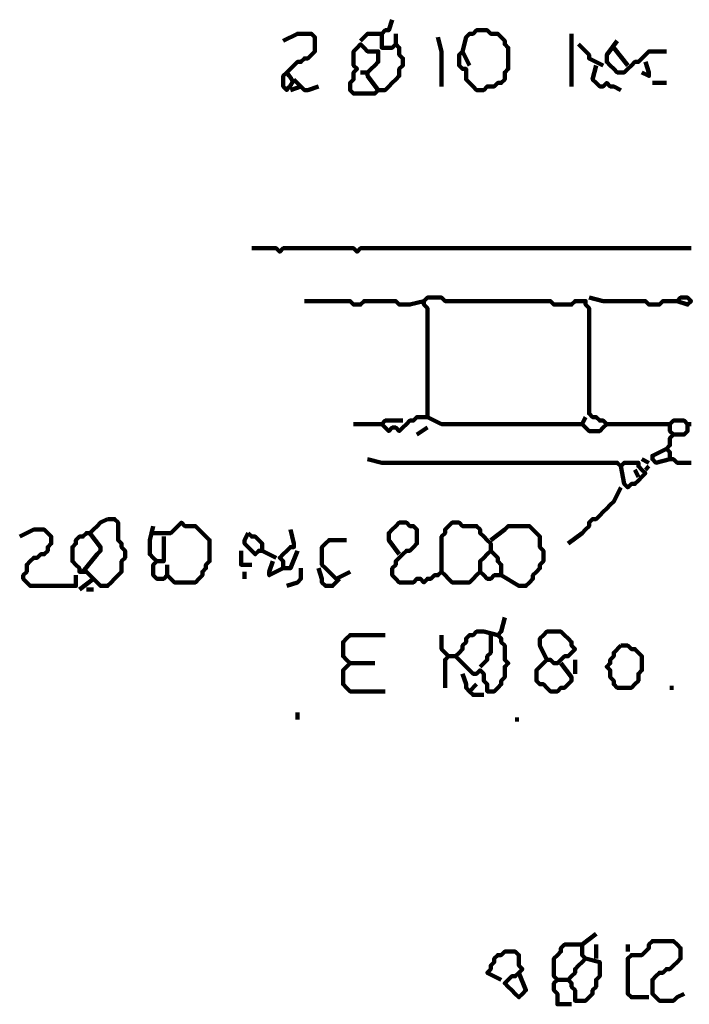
# Model space of a CAD drawing. Header units: metres. Extents: x 2413 to 4131, y 3282 to 4239.
# Tile 27 of 57: x 2930.66 to 2932.42, y 4230.01 to 4232.6. Entities that reach past the tile are written whole.
import ezdxf

# ---------------------------------------------------------------- set-up
doc = ezdxf.new("R2010")
doc.units = ezdxf.units.M
doc.layers.add('P', color=250, linetype='Continuous', lineweight=100)

msp = doc.modelspace()

# ---------------------------------------------------------------- linework, layer by layer
at = {"layer": 'P', "color": 0, "linetype": 'Continuous'}
for points in [[(2931.6358, 4232.5987), (2931.6265, 4232.571), (2931.6173, 4232.571), (2931.6081, 4232.5617), (2931.6081, 4232.5525), (2931.6081, 4232.5433), (2931.6081, 4232.5341), (2931.6081, 4232.5248), (2931.6173, 4232.5248), (2931.6265, 4232.5248), (2931.6358, 4232.5248), (2931.645, 4232.5341), (2931.6542, 4232.5248), (2931.6542, 4232.5156), (2931.6542, 4232.5064), (2931.6635, 4232.4971), (2931.6635, 4232.4879), (2931.6635, 4232.4787), (2931.6542, 4232.4694), (2931.6542, 4232.4602), (2931.6542, 4232.451), (2931.645, 4232.4417), (2931.6358, 4232.4325), (2931.6265, 4232.4233), (2931.6173, 4232.4141), (2931.6081, 4232.4141), (2931.5988, 4232.4141), (2931.5896, 4232.4048), (2931.5804, 4232.4048), (2931.5711, 4232.4048), (2931.5619, 4232.4048), (2931.5527, 4232.4048), (2931.5435, 4232.4048), (2931.5342, 4232.4048), (2931.525, 4232.4141), (2931.525, 4232.4233), (2931.525, 4232.4325), (2931.5342, 4232.4417), (2931.5342, 4232.451), (2931.5342, 4232.4602), (2931.5435, 4232.4694), (2931.5342, 4232.4787), (2931.5342, 4232.4879), (2931.5342, 4232.4971), (2931.5342, 4232.5064), (2931.5342, 4232.5156), (2931.5435, 4232.5248), (2931.5527, 4232.5341), (2931.5619, 4232.5248), (2931.5711, 4232.5156), (2931.5804, 4232.5156), (2931.5896, 4232.5156), (2931.5988, 4232.5156), (2931.5988, 4232.5064), (2931.5988, 4232.4971), (2931.5988, 4232.4879), (2931.5896, 4232.4787), (2931.5804, 4232.4694), (2931.5711, 4232.4602), (2931.5711, 4232.451), (2931.5988, 4232.4141)], [(2931.8204, 4232.5156), (2931.8296, 4232.5525), (2931.8388, 4232.5617), (2931.8481, 4232.5617), (2931.8573, 4232.571), (2931.8665, 4232.571), (2931.8758, 4232.571), (2931.885, 4232.571), (2931.8942, 4232.5617), (2931.9035, 4232.5617), (2931.9127, 4232.5617), (2931.9219, 4232.5525), (2931.9311, 4232.5433), (2931.9311, 4232.5341), (2931.9404, 4232.5248), (2931.9404, 4232.5156), (2931.9404, 4232.5064), (2931.9404, 4232.4971), (2931.9404, 4232.4879), (2931.9404, 4232.4787), (2931.9404, 4232.4694), (2931.9311, 4232.4602), (2931.9311, 4232.451), (2931.9311, 4232.4417), (2931.9219, 4232.4325), (2931.9127, 4232.4325), (2931.9035, 4232.4233), (2931.8942, 4232.4233), (2931.885, 4232.4233), (2931.8758, 4232.4141), (2931.8665, 4232.4141), (2931.8573, 4232.4141), (2931.8481, 4232.4233), (2931.8388, 4232.4325), (2931.8296, 4232.4417), (2931.8296, 4232.451), (2931.8296, 4232.4602), (2931.8296, 4232.4694), (2931.8204, 4232.4694), (2931.8111, 4232.4787), (2931.8111, 4232.4879), (2931.8111, 4232.4971), (2931.8111, 4232.5064), (2931.8204, 4232.5156), (2931.8388, 4232.4787)], [(2931.3496, 4232.5433), (2931.3865, 4232.5617), (2931.3958, 4232.5617), (2931.405, 4232.5617), (2931.4142, 4232.5617), (2931.4235, 4232.5617), (2931.4327, 4232.5525), (2931.4327, 4232.5433), (2931.4327, 4232.5341), (2931.4327, 4232.5248), (2931.4327, 4232.5156), (2931.4235, 4232.5064), (2931.4142, 4232.4971), (2931.405, 4232.4971), (2931.3958, 4232.4879), (2931.3865, 4232.4879), (2931.3773, 4232.4787), (2931.3681, 4232.4694), (2931.3588, 4232.4602), (2931.3496, 4232.451), (2931.3496, 4232.4417), (2931.3496, 4232.4325), (2931.3496, 4232.4233), (2931.3588, 4232.4141), (2931.3619, 4232.4187), (2931.365, 4232.4217), (2931.3681, 4232.4248), (2931.3696, 4232.4279), (2931.3727, 4232.4325), (2931.3742, 4232.4371), (2931.3727, 4232.4402), (2931.3696, 4232.4448), (2931.3681, 4232.4479), (2931.365, 4232.451), (2931.3619, 4232.4556), (2931.3588, 4232.4602)], [(2931.5527, 4232.5433), (2931.5711, 4232.5617), (2931.5804, 4232.5617), (2931.5896, 4232.5617), (2931.6081, 4232.5617)], [(2931.645, 4232.5617), (2931.645, 4232.5341)], [(2931.7558, 4232.5525), (2931.765, 4232.5156), (2931.765, 4232.5064), (2931.765, 4232.4971), (2931.765, 4232.4879), (2931.765, 4232.4787), (2931.765, 4232.4694), (2931.765, 4232.4602), (2931.765, 4232.4233)], [(2932.1065, 4232.5617), (2932.1065, 4232.5248), (2932.1065, 4232.5156), (2932.1065, 4232.5064), (2932.1065, 4232.4971), (2932.1065, 4232.4879), (2932.1065, 4232.4787), (2932.1065, 4232.4694), (2932.1065, 4232.4233)], [(2932.2265, 4232.5433), (2932.1988, 4232.5064), (2932.1988, 4232.4971), (2932.1988, 4232.4879), (2932.2081, 4232.4787), (2932.2173, 4232.4694), (2932.2265, 4232.4602), (2932.2358, 4232.4602), (2932.245, 4232.4602), (2932.2542, 4232.4694), (2932.2635, 4232.4787), (2932.2727, 4232.4879), (2932.2819, 4232.4879), (2932.2911, 4232.4971), (2932.3004, 4232.5064), (2932.3096, 4232.5156), (2932.3558, 4232.5156)], [(2932.125, 4232.5341), (2932.1527, 4232.5064), (2932.1527, 4232.4971), (2932.1896, 4232.4787)], [(2932.2173, 4232.5248), (2932.2542, 4232.4787)], [(2932.1711, 4232.4787), (2932.1619, 4232.4417), (2932.1711, 4232.4325), (2932.1804, 4232.4233), (2932.1896, 4232.4233), (2932.1988, 4232.4325), (2932.2081, 4232.4233), (2932.2173, 4232.4233), (2932.2358, 4232.4141)], [(2932.3004, 4232.4879), (2932.3096, 4232.4602), (2932.3096, 4232.451), (2932.2911, 4232.4602)], [(2931.3773, 4232.4417), (2931.3958, 4232.4233), (2931.405, 4232.4141), (2931.4142, 4232.4141), (2931.4419, 4232.4233)], [(2931.5527, 4232.4602), (2931.5711, 4232.4602)], [(2931.3958, 4232.4233), (2931.3681, 4232.4141)], [(2932.3188, 4232.4325), (2932.3558, 4232.4325)], [(2932.4204, 4231.9987), (2932.4111, 4231.9987), (2932.4019, 4231.9987), (2932.3927, 4231.9987), (2932.3835, 4231.9987), (2932.3742, 4231.9987), (2932.365, 4231.9987), (2932.3558, 4231.9987), (2932.3465, 4231.9987), (2932.3373, 4231.9987), (2932.3281, 4231.9987), (2932.3188, 4231.9987), (2932.3096, 4231.9987), (2932.3004, 4231.9987), (2932.2911, 4231.9987), (2932.2819, 4231.9987), (2932.2727, 4231.9987), (2932.2635, 4231.9987), (2932.2542, 4231.9987), (2932.245, 4231.9987), (2932.2358, 4231.9987), (2932.2265, 4231.9987), (2932.2173, 4231.9987), (2932.2081, 4231.9987), (2932.1988, 4231.9987), (2932.1896, 4231.9987), (2932.1804, 4231.9987), (2932.1711, 4231.9987), (2932.1619, 4231.9987), (2932.1527, 4231.9987), (2932.1435, 4231.9987), (2932.1342, 4231.9987), (2932.125, 4231.9987), (2932.1158, 4231.9987), (2932.1065, 4231.9987), (2932.0973, 4231.9987), (2932.0881, 4231.9987), (2932.0788, 4231.9987), (2932.0696, 4231.9987), (2932.0604, 4231.9987), (2932.0511, 4231.9987), (2932.0419, 4231.9987), (2932.0327, 4231.9987), (2932.0235, 4231.9987), (2932.0142, 4231.9987), (2932.005, 4231.9987), (2931.9958, 4231.9987), (2931.9865, 4231.9987), (2931.9773, 4231.9987), (2931.9681, 4231.9987), (2931.9588, 4231.9987), (2931.9496, 4231.9987), (2931.9404, 4231.9987), (2931.9311, 4231.9987), (2931.9219, 4231.9987), (2931.9127, 4231.9987), (2931.9035, 4231.9987), (2931.8942, 4231.9987), (2931.885, 4231.9987), (2931.8758, 4231.9987), (2931.8665, 4231.9987), (2931.8573, 4231.9987), (2931.8481, 4231.9987), (2931.8388, 4231.9987), (2931.8296, 4231.9987), (2931.8204, 4231.9987), (2931.8111, 4231.9987), (2931.8019, 4231.9987), (2931.7927, 4231.9987), (2931.7835, 4231.9987), (2931.7742, 4231.9987), (2931.765, 4231.9987), (2931.7558, 4231.9987), (2931.7465, 4231.9987), (2931.7373, 4231.9987), (2931.7281, 4231.9987), (2931.7188, 4231.9987), (2931.7096, 4231.9987), (2931.7004, 4231.9987), (2931.6911, 4231.9987), (2931.6819, 4231.9987), (2931.6727, 4231.9987), (2931.6635, 4231.9987), (2931.6542, 4231.9987), (2931.645, 4231.9987), (2931.6358, 4231.9987), (2931.6265, 4231.9987), (2931.6173, 4231.9987), (2931.6081, 4231.9987), (2931.5988, 4231.9987), (2931.5896, 4231.9987), (2931.5804, 4231.9987), (2931.5711, 4231.9987), (2931.5619, 4231.9987), (2931.5527, 4231.9987), (2931.5435, 4231.9894), (2931.5342, 4231.9987), (2931.525, 4231.9987), (2931.5158, 4231.9987), (2931.5065, 4231.9987), (2931.4973, 4231.9987), (2931.4881, 4231.9987), (2931.4788, 4231.9987), (2931.4696, 4231.9987), (2931.4604, 4231.9987), (2931.4511, 4231.9987), (2931.4419, 4231.9987), (2931.4327, 4231.9987), (2931.4235, 4231.9987), (2931.4142, 4231.9987), (2931.405, 4231.9987), (2931.3958, 4231.9987), (2931.3865, 4231.9987), (2931.3773, 4231.9987), (2931.3681, 4231.9987), (2931.3588, 4231.9987), (2931.3496, 4231.9987), (2931.3404, 4231.9894), (2931.3311, 4231.9987), (2931.3219, 4231.9987), (2931.3127, 4231.9987), (2931.3035, 4231.9987), (2931.2942, 4231.9987), (2931.285, 4231.9987), (2931.2665, 4231.9987)], [(2931.6635, 4231.5464), (2931.6265, 4231.5464), (2931.6173, 4231.5464), (2931.6081, 4231.5371), (2931.6173, 4231.5279), (2931.6265, 4231.5187), (2931.6358, 4231.5279), (2931.645, 4231.5279), (2931.6542, 4231.5187), (2931.6635, 4231.5279), (2931.6727, 4231.5371), (2931.6819, 4231.5464), (2931.6911, 4231.5464), (2931.7004, 4231.5556), (2931.7096, 4231.5556), (2931.7188, 4231.5556), (2931.7281, 4231.5556), (2931.7281, 4231.5648), (2931.7281, 4231.5741), (2931.7281, 4231.5833), (2931.7281, 4231.5925), (2931.7281, 4231.6017), (2931.7281, 4231.611), (2931.7281, 4231.6202), (2931.7281, 4231.6294), (2931.7281, 4231.6387), (2931.7281, 4231.6479), (2931.7281, 4231.6571), (2931.7281, 4231.6664), (2931.7281, 4231.6756), (2931.7281, 4231.6848), (2931.7281, 4231.6941), (2931.7281, 4231.7033), (2931.7281, 4231.7125), (2931.7281, 4231.7217), (2931.7281, 4231.731), (2931.7281, 4231.7402), (2931.7281, 4231.7494), (2931.7281, 4231.7587), (2931.7281, 4231.7679), (2931.7281, 4231.7771), (2931.7281, 4231.7864), (2931.7281, 4231.7956), (2931.7281, 4231.8048), (2931.7281, 4231.8141), (2931.7281, 4231.8233), (2931.7281, 4231.8325), (2931.7281, 4231.8417), (2931.7188, 4231.851), (2931.7188, 4231.8602), (2931.7281, 4231.8694), (2931.7373, 4231.8694), (2931.7465, 4231.8694), (2931.7558, 4231.8694), (2931.765, 4231.8694), (2931.7742, 4231.8602), (2931.7835, 4231.8602), (2931.7927, 4231.8602), (2931.8019, 4231.8602), (2931.8111, 4231.8602), (2931.8204, 4231.8602), (2931.8296, 4231.8602), (2931.8388, 4231.8602), (2931.8481, 4231.8602), (2931.8573, 4231.8602), (2931.8665, 4231.8602), (2931.8758, 4231.8602), (2931.885, 4231.8602), (2931.8942, 4231.8602), (2931.9035, 4231.8602), (2931.9127, 4231.8602), (2931.9219, 4231.8602), (2931.9311, 4231.8602), (2931.9404, 4231.8602), (2931.9496, 4231.8602), (2931.9588, 4231.8602), (2931.9681, 4231.8602), (2931.9773, 4231.8602), (2931.9865, 4231.8602), (2931.9958, 4231.8602), (2932.005, 4231.8602), (2932.0142, 4231.8602), (2932.0235, 4231.8602), (2932.0327, 4231.8602), (2932.0419, 4231.8602), (2932.0511, 4231.8602), (2932.0604, 4231.851), (2932.0696, 4231.851), (2932.0788, 4231.851), (2932.0881, 4231.851), (2932.0973, 4231.851), (2932.1065, 4231.851), (2932.1158, 4231.8602), (2932.125, 4231.8602), (2932.1342, 4231.8602), (2932.1435, 4231.8602), (2932.1435, 4231.851), (2932.1527, 4231.8417), (2932.1527, 4231.8325), (2932.1527, 4231.8233), (2932.1527, 4231.8141), (2932.1527, 4231.8048), (2932.1527, 4231.7956), (2932.1527, 4231.7864), (2932.1527, 4231.7771), (2932.1527, 4231.7679), (2932.1527, 4231.7587), (2932.1527, 4231.7494), (2932.1527, 4231.7402), (2932.1527, 4231.731), (2932.1527, 4231.7217), (2932.1527, 4231.7125), (2932.1527, 4231.7033), (2932.1527, 4231.6941), (2932.1527, 4231.6848), (2932.1527, 4231.6756), (2932.1527, 4231.6664), (2932.1527, 4231.6571), (2932.1527, 4231.6479), (2932.1527, 4231.6387), (2932.1527, 4231.6294), (2932.1527, 4231.6202), (2932.1527, 4231.611), (2932.1527, 4231.6017), (2932.1527, 4231.5925), (2932.1527, 4231.5833), (2932.1527, 4231.5741), (2932.1527, 4231.5648), (2932.1619, 4231.5556), (2932.1711, 4231.5556), (2932.1804, 4231.5464), (2932.1896, 4231.5464), (2932.1988, 4231.5371), (2932.1896, 4231.5279), (2932.1804, 4231.5187), (2932.1711, 4231.5187), (2932.1619, 4231.5187), (2932.1527, 4231.5187), (2932.1435, 4231.5279), (2932.1342, 4231.5371), (2932.1435, 4231.5556)], [(2932.1527, 4231.8694), (2932.1896, 4231.8602), (2932.1988, 4231.8602), (2932.2081, 4231.8602), (2932.2173, 4231.8602), (2932.2265, 4231.8602), (2932.2358, 4231.8602), (2932.245, 4231.8602), (2932.2542, 4231.8602), (2932.2635, 4231.8602), (2932.2727, 4231.8602), (2932.2819, 4231.8602), (2932.2911, 4231.8602), (2932.3004, 4231.8602), (2932.3096, 4231.851), (2932.3188, 4231.851), (2932.3281, 4231.851), (2932.3373, 4231.851), (2932.3465, 4231.8602), (2932.3558, 4231.8602), (2932.365, 4231.8602), (2932.3742, 4231.8602), (2932.3835, 4231.8602), (2932.3927, 4231.8694), (2932.4019, 4231.8694), (2932.4111, 4231.8694), (2932.4204, 4231.8602), (2932.4111, 4231.851), (2932.3835, 4231.8602)], [(2931.405, 4231.8602), (2931.4419, 4231.8602), (2931.4511, 4231.8602), (2931.4604, 4231.8602), (2931.4696, 4231.8602), (2931.4788, 4231.8602), (2931.4881, 4231.8602), (2931.4973, 4231.8602), (2931.5065, 4231.8602), (2931.5158, 4231.8602), (2931.525, 4231.8602), (2931.5342, 4231.851), (2931.5435, 4231.851), (2931.5527, 4231.851), (2931.5619, 4231.8602), (2931.5711, 4231.8602), (2931.5804, 4231.8602), (2931.5896, 4231.8602), (2931.5988, 4231.8602), (2931.6081, 4231.8602), (2931.6173, 4231.8602), (2931.6265, 4231.8602), (2931.6358, 4231.8602), (2931.645, 4231.8602), (2931.6542, 4231.851), (2931.6635, 4231.851), (2931.6727, 4231.851), (2931.6819, 4231.851), (2931.7188, 4231.8602)], [(2931.5342, 4231.5371), (2931.5619, 4231.5371), (2931.5711, 4231.5371), (2931.6081, 4231.5371)], [(2931.7281, 4231.5556), (2931.765, 4231.5371), (2931.7742, 4231.5371), (2931.7835, 4231.5371), (2931.7927, 4231.5371), (2931.8019, 4231.5371), (2931.8111, 4231.5371), (2931.8204, 4231.5371), (2931.8296, 4231.5371), (2931.8388, 4231.5371), (2931.8481, 4231.5371), (2931.8573, 4231.5371), (2931.8665, 4231.5371), (2931.8758, 4231.5371), (2931.885, 4231.5371), (2931.8942, 4231.5371), (2931.9035, 4231.5371), (2931.9127, 4231.5371), (2931.9219, 4231.5371), (2931.9311, 4231.5371), (2931.9404, 4231.5371), (2931.9496, 4231.5371), (2931.9588, 4231.5371), (2931.9681, 4231.5371), (2931.9773, 4231.5371), (2931.9865, 4231.5371), (2931.9958, 4231.5371), (2932.005, 4231.5371), (2932.0142, 4231.5371), (2932.0235, 4231.5371), (2932.0327, 4231.5371), (2932.0419, 4231.5371), (2932.0511, 4231.5371), (2932.0604, 4231.5371), (2932.0696, 4231.5371), (2932.0788, 4231.5371), (2932.0881, 4231.5371), (2932.0973, 4231.5371), (2932.1065, 4231.5371), (2932.1158, 4231.5371), (2932.1342, 4231.5371)], [(2932.1988, 4231.5371), (2932.2358, 4231.5371), (2932.245, 4231.5371), (2932.2542, 4231.5371), (2932.2635, 4231.5371), (2932.2727, 4231.5371), (2932.2819, 4231.5371), (2932.2911, 4231.5371), (2932.3004, 4231.5371), (2932.3096, 4231.5371), (2932.3188, 4231.5371), (2932.3281, 4231.5371), (2932.365, 4231.5371)], [(2932.4204, 4231.4356), (2932.4111, 4231.4356), (2932.4019, 4231.4356), (2932.3927, 4231.4356), (2932.3835, 4231.4356), (2932.3742, 4231.4448), (2932.365, 4231.4448), (2932.365, 4231.4541), (2932.365, 4231.4633), (2932.3558, 4231.4725), (2932.365, 4231.4817), (2932.365, 4231.491), (2932.365, 4231.5002), (2932.3742, 4231.5094), (2932.365, 4231.5187), (2932.365, 4231.5279), (2932.365, 4231.5371), (2932.3742, 4231.5464), (2932.3835, 4231.5464), (2932.3927, 4231.5464), (2932.4019, 4231.5464), (2932.4111, 4231.5371), (2932.4204, 4231.5371)], [(2932.4111, 4231.5371), (2932.4111, 4231.5187), (2932.4019, 4231.5094), (2932.3927, 4231.5094), (2932.3742, 4231.5094)], [(2931.7281, 4231.5279), (2931.7004, 4231.5094)], [(2932.365, 4231.4448), (2932.3281, 4231.4356), (2932.3188, 4231.4448), (2932.3188, 4231.4541), (2932.3558, 4231.4725)], [(2931.5711, 4231.4448), (2931.6081, 4231.4356), (2931.6173, 4231.4356), (2931.6265, 4231.4356), (2931.6358, 4231.4356), (2931.645, 4231.4356), (2931.6542, 4231.4356), (2931.6635, 4231.4356), (2931.6727, 4231.4356), (2931.6819, 4231.4356), (2931.6911, 4231.4356), (2931.7004, 4231.4356), (2931.7096, 4231.4356), (2931.7188, 4231.4356), (2931.7281, 4231.4356), (2931.7373, 4231.4356), (2931.7465, 4231.4356), (2931.7558, 4231.4356), (2931.765, 4231.4356), (2931.7742, 4231.4356), (2931.7835, 4231.4356), (2931.7927, 4231.4356), (2931.8019, 4231.4356), (2931.8111, 4231.4356), (2931.8204, 4231.4356), (2931.8296, 4231.4356), (2931.8388, 4231.4356), (2931.8481, 4231.4356), (2931.8573, 4231.4356), (2931.8665, 4231.4356), (2931.8758, 4231.4356), (2931.885, 4231.4356), (2931.8942, 4231.4356), (2931.9035, 4231.4356), (2931.9127, 4231.4356), (2931.9219, 4231.4356), (2931.9311, 4231.4356), (2931.9404, 4231.4356), (2931.9496, 4231.4356), (2931.9588, 4231.4356), (2931.9681, 4231.4356), (2931.9773, 4231.4356), (2931.9865, 4231.4356), (2931.9958, 4231.4356), (2932.005, 4231.4356), (2932.0142, 4231.4356), (2932.0235, 4231.4356), (2932.0327, 4231.4356), (2932.0419, 4231.4356), (2932.0511, 4231.4356), (2932.0604, 4231.4356), (2932.0696, 4231.4356), (2932.0788, 4231.4356), (2932.0881, 4231.4356), (2932.0973, 4231.4356), (2932.1065, 4231.4356), (2932.1158, 4231.4356), (2932.125, 4231.4356), (2932.1342, 4231.4356), (2932.1435, 4231.4356), (2932.1527, 4231.4356), (2932.1619, 4231.4356), (2932.1711, 4231.4356), (2932.1804, 4231.4356), (2932.1896, 4231.4356), (2932.1988, 4231.4356), (2932.2081, 4231.4356), (2932.2173, 4231.4356), (2932.2265, 4231.4356), (2932.2358, 4231.4264), (2932.245, 4231.4356), (2932.2542, 4231.4356), (2932.2635, 4231.4356), (2932.2727, 4231.4356), (2932.2819, 4231.4356), (2932.2819, 4231.4264), (2932.2911, 4231.4171), (2932.3004, 4231.4079), (2932.2911, 4231.3987), (2932.2819, 4231.3894), (2932.2727, 4231.3802), (2932.2635, 4231.3802), (2932.2542, 4231.371), (2932.245, 4231.3802), (2932.2358, 4231.4264)], [(2932.2911, 4231.4448), (2932.3096, 4231.4356)], [(2932.2727, 4231.4171), (2932.2819, 4231.3987)], [(2932.3096, 4231.4264), (2932.3004, 4231.4171)], [(2932.2358, 4231.371), (2932.2173, 4231.3341), (2932.2081, 4231.3248), (2932.1988, 4231.3156), (2932.1896, 4231.3064), (2932.1804, 4231.2971), (2932.1711, 4231.2879), (2932.1619, 4231.2879), (2932.1527, 4231.2787), (2932.1527, 4231.2694), (2932.1435, 4231.2602), (2932.1342, 4231.251), (2932.0973, 4231.2233)], [(2930.8881, 4231.2879), (2930.8973, 4231.2879), (2930.9065, 4231.2879), (2930.9158, 4231.2787), (2930.9158, 4231.2694), (2930.9158, 4231.2602), (2930.9158, 4231.251), (2930.9158, 4231.2417), (2930.9158, 4231.2325), (2930.925, 4231.2233), (2930.925, 4231.2141), (2930.9342, 4231.2048), (2930.9342, 4231.1956), (2930.9342, 4231.1864), (2930.925, 4231.1771), (2930.925, 4231.1679), (2930.925, 4231.1587), (2930.925, 4231.1494), (2930.9158, 4231.1402), (2930.9065, 4231.131), (2930.8973, 4231.1217), (2930.8881, 4231.1125), (2930.8788, 4231.1125), (2930.8696, 4231.1125), (2930.8604, 4231.1217), (2930.8511, 4231.131), (2930.8419, 4231.1402), (2930.8327, 4231.1494), (2930.8235, 4231.1494), (2930.8142, 4231.1494), (2930.8142, 4231.1587), (2930.805, 4231.1679), (2930.7958, 4231.1771), (2930.7958, 4231.1864), (2930.7958, 4231.1956), (2930.7958, 4231.2048), (2930.7958, 4231.2141), (2930.805, 4231.2233), (2930.805, 4231.2325), (2930.8142, 4231.2417), (2930.8235, 4231.2417), (2930.8327, 4231.251), (2930.8419, 4231.251), (2930.8511, 4231.2602), (2930.8604, 4231.2694), (2930.8696, 4231.2787), (2930.8881, 4231.2879)], [(2931.0081, 4231.251), (2931.045, 4231.251), (2931.0542, 4231.251), (2931.0635, 4231.2602), (2931.0727, 4231.2694), (2931.0819, 4231.2787), (2931.0911, 4231.2694), (2931.1004, 4231.2694), (2931.1096, 4231.2694), (2931.1188, 4231.2694), (2931.1281, 4231.2602), (2931.1373, 4231.251), (2931.1465, 4231.2417), (2931.1558, 4231.2325), (2931.1558, 4231.2233), (2931.1558, 4231.2141), (2931.1558, 4231.2048), (2931.1558, 4231.1956), (2931.1558, 4231.1864), (2931.1558, 4231.1771), (2931.1465, 4231.1679), (2931.1465, 4231.1587), (2931.1373, 4231.1494), (2931.1373, 4231.1402), (2931.1281, 4231.131), (2931.1188, 4231.1217), (2931.1096, 4231.1217), (2931.1004, 4231.1217), (2931.0911, 4231.1217), (2931.0819, 4231.1217), (2931.0727, 4231.1217), (2931.0635, 4231.1217), (2931.0542, 4231.131), (2931.045, 4231.1402), (2931.0358, 4231.131), (2931.0265, 4231.131), (2931.0173, 4231.131), (2931.0081, 4231.1402), (2931.0081, 4231.1494), (2931.0081, 4231.1587), (2931.0081, 4231.1679), (2931.0173, 4231.1771), (2931.0081, 4231.1864), (2930.9988, 4231.1956), (2930.9988, 4231.2048), (2930.9988, 4231.2141), (2930.9988, 4231.2233), (2930.9988, 4231.2325), (2931.0081, 4231.2694)], [(2931.6542, 4231.1956), (2931.6265, 4231.2325), (2931.6265, 4231.2417), (2931.6265, 4231.251), (2931.6358, 4231.2602), (2931.645, 4231.2694), (2931.6542, 4231.2787), (2931.6635, 4231.2787), (2931.6727, 4231.2787), (2931.6819, 4231.2694), (2931.6911, 4231.2694), (2931.7004, 4231.2602), (2931.7004, 4231.251), (2931.7004, 4231.2417), (2931.7004, 4231.2325), (2931.7004, 4231.2233), (2931.6911, 4231.2141), (2931.6819, 4231.2048), (2931.6727, 4231.2048), (2931.6635, 4231.1956), (2931.6542, 4231.1864), (2931.645, 4231.1771), (2931.645, 4231.1679), (2931.6358, 4231.1587), (2931.6358, 4231.1494), (2931.6358, 4231.1402), (2931.645, 4231.131), (2931.6542, 4231.1217), (2931.6635, 4231.1217), (2931.6727, 4231.1217), (2931.6819, 4231.1217), (2931.6911, 4231.1217), (2931.7004, 4231.131), (2931.7096, 4231.131), (2931.7188, 4231.1217), (2931.7281, 4231.131), (2931.7373, 4231.131), (2931.7465, 4231.1402), (2931.7558, 4231.1402), (2931.765, 4231.1494), (2931.7742, 4231.1402), (2931.7835, 4231.131), (2931.7927, 4231.1217), (2931.8019, 4231.1217), (2931.8111, 4231.1217), (2931.8204, 4231.1217), (2931.8296, 4231.1217), (2931.8388, 4231.1217), (2931.8481, 4231.131), (2931.8573, 4231.1402), (2931.8665, 4231.1494), (2931.8758, 4231.1402), (2931.885, 4231.131), (2931.8942, 4231.131), (2931.9035, 4231.1402), (2931.9127, 4231.1402), (2931.9219, 4231.1402), (2931.9219, 4231.1494), (2931.9219, 4231.1587), (2931.9219, 4231.1679), (2931.9127, 4231.1771), (2931.9127, 4231.1864), (2931.9035, 4231.1956), (2931.8942, 4231.2048), (2931.885, 4231.1956), (2931.8758, 4231.1864), (2931.8665, 4231.1771), (2931.8665, 4231.1679), (2931.8665, 4231.1494)], [(2931.765, 4231.1494), (2931.765, 4231.1864), (2931.765, 4231.1956), (2931.765, 4231.2048), (2931.765, 4231.2141), (2931.765, 4231.2233), (2931.765, 4231.2325), (2931.765, 4231.2417), (2931.7742, 4231.251), (2931.7742, 4231.2602), (2931.7835, 4231.2694), (2931.7927, 4231.2787), (2931.8019, 4231.2787), (2931.8111, 4231.2787), (2931.8204, 4231.2694), (2931.8296, 4231.2694), (2931.8388, 4231.2694), (2931.8481, 4231.2694), (2931.8573, 4231.2694), (2931.8665, 4231.2602), (2931.8665, 4231.251), (2931.8758, 4231.2417), (2931.885, 4231.2325), (2931.8942, 4231.2233), (2931.8942, 4231.2048)], [(2930.6573, 4231.2417), (2930.6942, 4231.2602), (2930.7035, 4231.2602), (2930.7127, 4231.2602), (2930.7219, 4231.2602), (2930.7311, 4231.251), (2930.7404, 4231.2417), (2930.7404, 4231.2325), (2930.7404, 4231.2233), (2930.7311, 4231.2141), (2930.7311, 4231.2048), (2930.7219, 4231.1956), (2930.7127, 4231.1956), (2930.7035, 4231.1864), (2930.6942, 4231.1864), (2930.685, 4231.1771), (2930.6758, 4231.1679), (2930.6758, 4231.1587), (2930.6758, 4231.1494), (2930.6665, 4231.1402), (2930.6665, 4231.131), (2930.6758, 4231.1217), (2930.685, 4231.1125), (2930.6942, 4231.1125), (2930.7035, 4231.1125), (2930.7127, 4231.1125), (2930.7219, 4231.1125), (2930.7311, 4231.1125), (2930.7404, 4231.1125), (2930.7496, 4231.1125), (2930.7588, 4231.1125), (2930.7681, 4231.1125), (2930.7773, 4231.1125), (2930.7865, 4231.1125), (2930.7958, 4231.1125), (2930.805, 4231.1125), (2930.805, 4231.1402)], [(2930.8419, 4231.251), (2930.8696, 4231.2141), (2930.8696, 4231.2048), (2930.8604, 4231.1956), (2930.8235, 4231.1494)], [(2931.2573, 4231.251), (2931.2665, 4231.2417), (2931.2758, 4231.2417), (2931.285, 4231.2325), (2931.2942, 4231.2233), (2931.2942, 4231.2141), (2931.2942, 4231.2048), (2931.285, 4231.2048), (2931.2758, 4231.1956), (2931.2665, 4231.2048), (2931.2573, 4231.2141), (2931.2481, 4231.2233), (2931.2481, 4231.2325), (2931.2573, 4231.251)], [(2931.3681, 4231.2602), (2931.3773, 4231.2233), (2931.3773, 4231.2141), (2931.3681, 4231.2141), (2931.3588, 4231.2048), (2931.3496, 4231.1956), (2931.3404, 4231.1864), (2931.3496, 4231.1771), (2931.3496, 4231.1679), (2931.3496, 4231.1587), (2931.3588, 4231.1587), (2931.3681, 4231.1587), (2931.3865, 4231.2048)], [(2931.8942, 4231.2325), (2931.9311, 4231.2602), (2931.9404, 4231.2694), (2931.9496, 4231.2694), (2931.9588, 4231.2694), (2931.9681, 4231.2694), (2931.9773, 4231.2694), (2931.9865, 4231.2694), (2931.9958, 4231.2694), (2932.005, 4231.2602), (2932.0142, 4231.251), (2932.0235, 4231.2417), (2932.0235, 4231.2325), (2932.0235, 4231.2233), (2932.0235, 4231.2141), (2932.0327, 4231.2048), (2932.0327, 4231.1956), (2932.0327, 4231.1864), (2932.0327, 4231.1771), (2932.0235, 4231.1679), (2932.0235, 4231.1587), (2932.0142, 4231.1494), (2932.005, 4231.1402), (2932.005, 4231.131), (2931.9958, 4231.1217), (2931.9865, 4231.1125), (2931.9773, 4231.1125), (2931.9681, 4231.1125), (2931.9219, 4231.1402)], [(2931.0358, 4231.2417), (2931.0358, 4231.2141), (2931.0358, 4231.2048), (2931.0358, 4231.1956), (2931.0358, 4231.1864), (2931.0358, 4231.1771), (2931.0173, 4231.1771)], [(2931.525, 4231.1494), (2931.4881, 4231.131), (2931.4788, 4231.1402), (2931.4696, 4231.1494), (2931.4604, 4231.1587), (2931.4511, 4231.1679), (2931.4511, 4231.1771), (2931.4511, 4231.1864), (2931.4511, 4231.1956), (2931.4511, 4231.2048), (2931.4511, 4231.2141), (2931.4604, 4231.2233), (2931.4696, 4231.2325), (2931.4788, 4231.2325), (2931.4881, 4231.2325), (2931.4973, 4231.2325), (2931.5158, 4231.2325)], [(2931.2388, 4231.2048), (2931.2388, 4231.1771), (2931.2388, 4231.1679), (2931.2665, 4231.1679)], [(2931.2942, 4231.2048), (2931.3311, 4231.1864)], [(2931.3219, 4231.1771), (2931.3127, 4231.1494), (2931.3127, 4231.1402), (2931.3496, 4231.1587)], [(2931.045, 4231.1679), (2931.045, 4231.1402)], [(2931.2481, 4231.1494), (2931.2481, 4231.131)], [(2931.3958, 4231.1587), (2931.3958, 4231.1402), (2931.3958, 4231.131), (2931.3865, 4231.1217), (2931.3588, 4231.1125)], [(2931.4419, 4231.1587), (2931.4511, 4231.131), (2931.4511, 4231.1217), (2931.4604, 4231.1125), (2931.4696, 4231.1125), (2931.4788, 4231.1125), (2931.4973, 4231.131)], [(2930.8511, 4231.131), (2930.8142, 4231.1033)], [(2930.8511, 4231.1033), (2930.8327, 4231.1033)], [(2931.9311, 4231.0294), (2931.9219, 4230.9925), (2931.9127, 4230.9833), (2931.9219, 4230.9741), (2931.9219, 4230.9648), (2931.9311, 4230.9556), (2931.9311, 4230.9464), (2931.9311, 4230.9371), (2931.9311, 4230.9279), (2931.9311, 4230.9187), (2931.9404, 4230.9094), (2931.9311, 4230.9002), (2931.9311, 4230.891), (2931.9311, 4230.8817), (2931.9311, 4230.8725), (2931.9219, 4230.8633), (2931.9219, 4230.8541), (2931.9127, 4230.8448), (2931.9035, 4230.8356), (2931.8942, 4230.8356), (2931.885, 4230.8356), (2931.885, 4230.8448), (2931.885, 4230.8541), (2931.8758, 4230.8633), (2931.8758, 4230.8725), (2931.8758, 4230.8817), (2931.8665, 4230.891), (2931.8573, 4230.8817), (2931.8481, 4230.8817), (2931.8388, 4230.891), (2931.8296, 4230.9002), (2931.8204, 4230.9094), (2931.8111, 4230.9187), (2931.8019, 4230.9279), (2931.8111, 4230.9371), (2931.8204, 4230.9464), (2931.8204, 4230.9556), (2931.8296, 4230.9648), (2931.8296, 4230.9741), (2931.8388, 4230.9833), (2931.8481, 4230.9833), (2931.8573, 4230.9925), (2931.8665, 4230.9925), (2931.8758, 4230.9925), (2931.9127, 4230.9833)], [(2932.0419, 4230.9187), (2932.0235, 4230.9556), (2932.0235, 4230.9648), (2932.0235, 4230.9741), (2932.0327, 4230.9833), (2932.0419, 4230.9925), (2932.0511, 4230.9925), (2932.0604, 4230.9925), (2932.0696, 4230.9925), (2932.0788, 4230.9925), (2932.0881, 4230.9833), (2932.0973, 4230.9741), (2932.1065, 4230.9648), (2932.1065, 4230.9556), (2932.1158, 4230.9464), (2932.1065, 4230.9371), (2932.0973, 4230.9279), (2932.0881, 4230.9279), (2932.0788, 4230.9187), (2932.0696, 4230.9094), (2932.0604, 4230.9094), (2932.0511, 4230.9187), (2932.0419, 4230.9187), (2932.0327, 4230.9094), (2932.0235, 4230.9002), (2932.0142, 4230.891), (2932.0142, 4230.8817), (2932.0142, 4230.8725), (2932.0142, 4230.8633), (2932.0235, 4230.8541), (2932.0327, 4230.8541), (2932.0419, 4230.8448), (2932.0511, 4230.8356), (2932.0604, 4230.8356), (2932.0696, 4230.8356), (2932.0788, 4230.8448), (2932.0881, 4230.8448), (2932.0973, 4230.8541), (2932.1065, 4230.8633), (2932.1065, 4230.8725), (2932.0788, 4230.9094)], [(2931.6173, 4230.8356), (2931.5804, 4230.8356), (2931.5711, 4230.8356), (2931.5619, 4230.8356), (2931.5527, 4230.8356), (2931.5435, 4230.8356), (2931.5342, 4230.8356), (2931.525, 4230.8356), (2931.5158, 4230.8448), (2931.5065, 4230.8541), (2931.5065, 4230.8633), (2931.5065, 4230.8725), (2931.5065, 4230.8817), (2931.5065, 4230.891), (2931.5158, 4230.9002), (2931.525, 4230.9094), (2931.5158, 4230.9187), (2931.5065, 4230.9279), (2931.5065, 4230.9371), (2931.5065, 4230.9464), (2931.5065, 4230.9556), (2931.5065, 4230.9648), (2931.5158, 4230.9741), (2931.525, 4230.9833), (2931.5342, 4230.9833), (2931.5435, 4230.9833), (2931.5527, 4230.9833), (2931.5619, 4230.9833), (2931.5711, 4230.9833), (2931.5804, 4230.9833), (2931.5896, 4230.9833), (2931.5988, 4230.9833), (2931.6173, 4230.9833)], [(2931.765, 4230.9833), (2931.765, 4230.9464), (2931.7742, 4230.9371), (2931.7835, 4230.9279), (2931.7742, 4230.9187), (2931.7742, 4230.9094), (2931.7742, 4230.9002), (2931.7742, 4230.891), (2931.7742, 4230.8448)], [(2931.8942, 4230.9833), (2931.8942, 4230.9556), (2931.8942, 4230.9464), (2931.8942, 4230.9371), (2931.885, 4230.9279), (2931.885, 4230.9187), (2931.8665, 4230.9002)], [(2932.2358, 4230.9556), (2932.245, 4230.9556), (2932.2542, 4230.9556), (2932.2635, 4230.9464), (2932.2727, 4230.9464), (2932.2819, 4230.9371), (2932.2911, 4230.9279), (2932.2911, 4230.9187), (2932.2911, 4230.9094), (2932.2911, 4230.9002), (2932.2911, 4230.891), (2932.2819, 4230.8817), (2932.2819, 4230.8725), (2932.2819, 4230.8633), (2932.2727, 4230.8541), (2932.2635, 4230.8448), (2932.2542, 4230.8448), (2932.245, 4230.8448), (2932.2358, 4230.8448), (2932.2265, 4230.8448), (2932.2173, 4230.8541), (2932.2173, 4230.8633), (2932.2081, 4230.8725), (2932.2081, 4230.8817), (2932.2081, 4230.891), (2932.1988, 4230.9002), (2932.2081, 4230.9094), (2932.2081, 4230.9187), (2932.2173, 4230.9279), (2932.2173, 4230.9371), (2932.2358, 4230.9556)], [(2931.7835, 4230.9279), (2931.8019, 4230.9279)], [(2932.1158, 4230.9187), (2932.1158, 4230.8817)], [(2931.525, 4230.9094), (2931.5435, 4230.9094), (2931.5527, 4230.9094), (2931.5619, 4230.9094), (2931.5896, 4230.9094)], [(2931.8204, 4230.8817), (2931.8296, 4230.8541), (2931.8296, 4230.8448), (2931.8388, 4230.8356), (2931.8481, 4230.8264), (2931.8573, 4230.8264), (2931.8758, 4230.8264)], [(2931.8573, 4230.8541), (2931.8388, 4230.8356)], [(2932.365, 4230.8448), (2932.3742, 4230.8448)], [(2931.3865, 4230.7802), (2931.3865, 4230.7617)], [(2931.9588, 4230.7617), (2931.9681, 4230.7617)], [(2932.1711, 4230.1987), (2932.1342, 4230.171), (2932.1342, 4230.1617), (2932.1342, 4230.1525), (2932.1342, 4230.1433), (2932.1435, 4230.1341), (2932.1342, 4230.1248), (2932.125, 4230.1156), (2932.1158, 4230.1064), (2932.1158, 4230.0971), (2932.1065, 4230.0879), (2932.0973, 4230.0787), (2932.1065, 4230.0694), (2932.1065, 4230.0602), (2932.1158, 4230.051), (2932.1158, 4230.0417), (2932.1158, 4230.0325), (2932.1158, 4230.0233), (2932.125, 4230.0233), (2932.1342, 4230.0233), (2932.1435, 4230.0233), (2932.1527, 4230.0325), (2932.1619, 4230.0417), (2932.1619, 4230.051), (2932.1711, 4230.0602), (2932.1711, 4230.0694), (2932.1711, 4230.0787), (2932.1804, 4230.0879), (2932.1804, 4230.0971), (2932.1804, 4230.1064), (2932.1804, 4230.1156), (2932.1804, 4230.1248), (2932.1435, 4230.1341)], [(2932.1065, 4230.0141), (2932.0696, 4230.0141), (2932.0696, 4230.0233), (2932.0696, 4230.0325), (2932.0696, 4230.0417), (2932.0604, 4230.051), (2932.0604, 4230.0602), (2932.0604, 4230.0694), (2932.0696, 4230.0787), (2932.0604, 4230.0879), (2932.0604, 4230.0971), (2932.0604, 4230.1064), (2932.0604, 4230.1156), (2932.0604, 4230.1248), (2932.0604, 4230.1341), (2932.0696, 4230.1433), (2932.0788, 4230.1525), (2932.0788, 4230.1617), (2932.0881, 4230.171), (2932.0973, 4230.171), (2932.1342, 4230.171)], [(2932.1711, 4230.171), (2932.1711, 4230.1341)], [(2932.3096, 4230.0325), (2932.2727, 4230.0325), (2932.2635, 4230.0325), (2932.2542, 4230.0417), (2932.2542, 4230.051), (2932.2542, 4230.0602), (2932.2542, 4230.0694), (2932.2542, 4230.0787), (2932.2542, 4230.0879), (2932.2542, 4230.0971), (2932.2542, 4230.1064), (2932.2542, 4230.1156), (2932.2542, 4230.1248), (2932.2542, 4230.1341), (2932.2635, 4230.1433), (2932.2727, 4230.1433), (2932.2819, 4230.1433), (2932.2911, 4230.1433), (2932.3004, 4230.1525), (2932.3096, 4230.1617), (2932.3096, 4230.171), (2932.3188, 4230.1802), (2932.3281, 4230.1802), (2932.3373, 4230.1802), (2932.3465, 4230.1802), (2932.3558, 4230.1802), (2932.365, 4230.1802), (2932.3742, 4230.1802), (2932.3835, 4230.171), (2932.3927, 4230.1617), (2932.3927, 4230.1525), (2932.3927, 4230.1433), (2932.3927, 4230.1341), (2932.3835, 4230.1248), (2932.3742, 4230.1156), (2932.365, 4230.1064), (2932.3558, 4230.1064), (2932.3465, 4230.0971), (2932.3373, 4230.0971), (2932.3281, 4230.0879), (2932.3188, 4230.0787), (2932.3188, 4230.0694), (2932.3188, 4230.0602), (2932.3188, 4230.051), (2932.3188, 4230.0417), (2932.3281, 4230.0325), (2932.3373, 4230.0233), (2932.3465, 4230.0233), (2932.3558, 4230.0233), (2932.365, 4230.0233), (2932.3742, 4230.0233), (2932.3835, 4230.0325), (2932.4019, 4230.0417)], [(2932.2542, 4230.171), (2932.2542, 4230.1525)], [(2931.9219, 4230.0787), (2931.885, 4230.0971), (2931.8942, 4230.1064), (2931.8942, 4230.1156), (2931.9035, 4230.1248), (2931.9035, 4230.1341), (2931.9127, 4230.1433), (2931.9219, 4230.1433), (2931.9311, 4230.1525), (2931.9404, 4230.1525), (2931.9496, 4230.1525), (2931.9588, 4230.1525), (2931.9681, 4230.1433), (2931.9681, 4230.1341), (2931.9681, 4230.1248), (2931.9681, 4230.1156), (2931.9773, 4230.1064), (2931.9681, 4230.0971), (2931.9588, 4230.0879), (2931.9496, 4230.0879), (2931.9404, 4230.0787), (2931.9311, 4230.0694), (2931.9404, 4230.0602), (2931.9496, 4230.051), (2931.9588, 4230.0417), (2931.9681, 4230.0325), (2931.9773, 4230.0417), (2931.9865, 4230.051), (2931.9681, 4230.0971)], [(2932.0696, 4230.0787), (2932.0973, 4230.0787)]]:
    msp.add_lwpolyline(points, dxfattribs=at)

doc.saveas('drawing.dxf')
